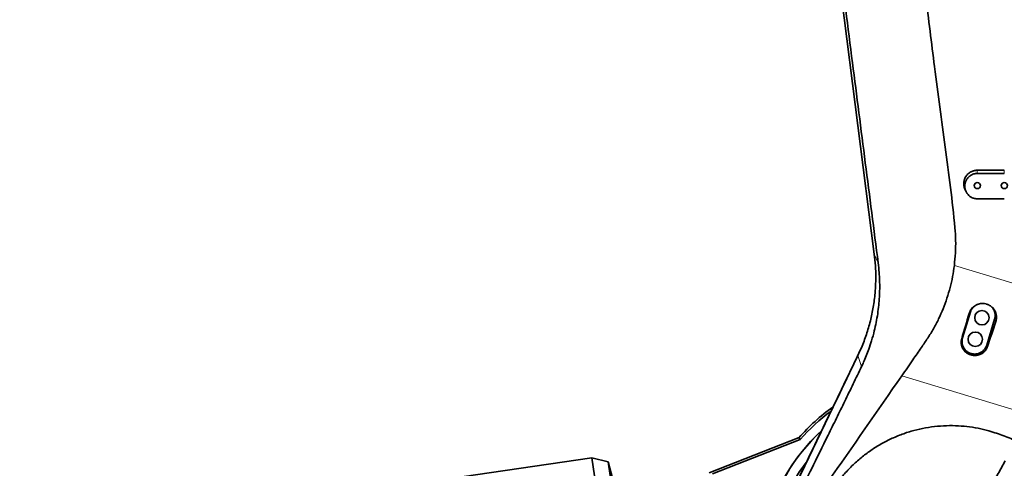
# Model space of a CAD drawing. Header units: millimetres. Extents: x 0 to 14900, y 0 to 10500.
# Tile 9 of 47: x 2723 to 3816, y 6338 to 6836. Entities that reach past the tile are written whole.
import ezdxf

# ---------------------------------------------------------------- set-up
doc = ezdxf.new("R2010")
doc.units = ezdxf.units.MM
doc.header["$LTSCALE"] = 25
doc.layers.add('THICK_LINE', color=7, linetype='Continuous')
doc.styles.add('SLDTEXTSTYLE0', font='TXT', dxfattribs={"width": 0.605})
doc.dimstyles.new('SLDDIMSTYLE0', dxfattribs={"dimtxt": 87.5, "dimasz": 87.5, "dimexe": 0, "dimexo": 0.0625, "dimgap": 21.875, "dimtad": 1, "dimdec": 0, "dimrnd": 1e-09, "dimzin": 12, "dimdsep": 46, "dimtxsty": 'SLDTEXTSTYLE0', "dimsah": 1, "dimcen": 0.09, "dimadec": 0, "dimazin": 3, "dimtfac": 1, "dimtofl": 0, "dimtmove": 0, "dimatfit": 3, "dimfxl": 1, "dimfrac": 2, "dimtolj": 1, "dimtzin": 12, "dimarcsym": 0})

# ---------------------------------------------------------------- blocks, each defined once
blk = doc.blocks.new('_D_2')
at = {"layer": 'THICK_LINE'}
for p, q in [((1435.3, 6783.9), (1435.3, 4499.9)), ((3403.2, 5320.4), (3403.2, 4499.9)), ((1435.3, 4537.4), (3403.2, 4537.4))]:
    blk.add_line(p, q, dxfattribs=at)
for points in [[(1435.3, 4537.4), (1522.8, 4524.9), (1522.8, 4549.9)], [(3403.2, 4537.4), (3315.7, 4549.9), (3315.7, 4524.9)]]:
    blk.add_solid(points, dxfattribs=at)
at = {"layer": 'THICK_LINE', "insert": (2285.6, 4650.2), "char_height": 87.5, "attachment_point": 1, "style": 'SLDTEXTSTYLE0'}
blk.add_mtext('1968', dxfattribs=at)
blk = doc.blocks.new('_D_4')
at = {"layer": 'THICK_LINE'}
for p, q in [((3803.2, 8699.6), (6565.4, 8699.6)), ((6527.9, 8699.6), (6527.9, 5446.8)), ((3804.1, 5446.8), (6565.4, 5446.8))]:
    blk.add_line(p, q, dxfattribs=at)
for points in [[(6527.9, 8699.6), (6515.4, 8612.1), (6540.4, 8612.1)], [(6527.9, 5446.8), (6540.4, 5534.3), (6515.4, 5534.3)]]:
    blk.add_solid(points, dxfattribs=at)
at = {"layer": 'THICK_LINE', "insert": (6415.1, 6939.5), "char_height": 87.5, "attachment_point": 1, "rotation": 90, "style": 'SLDTEXTSTYLE0'}
blk.add_mtext('3253', dxfattribs=at)

msp = doc.modelspace()

# ---------------------------------------------------------------- linework, layer by layer
at = {"color": 7, "linetype": 'Continuous', "lineweight": 35}
for p, q in [((3671.8463242, 6575.584578), (3573.1363049, 7348.7758142)), ((3816.1750509, 6668.7605911), (3786.1750509, 6668.7605911)), ((3786.1750509, 6665.151136), (3816.1750509, 6665.151136)), ((3772.6464108, 6647.2817953), (3773.7227636, 6645.0297289)), ((3816.1750509, 6637.1314233), (3786.1750509, 6637.1314233)), ((3778.6171476, 6511.7758533), (3769.8459964, 6483.0867107)), ((3796.6225296, 6474.9003029), (3805.3936807, 6503.5894456)), ((3579.7987818, 6310.4081811), (3653.5877102, 6463.350413)), ((3802.1724097, 6378.8400879), (3805.665363, 6377.7772691)), ((3588.4556052, 6372.5944151), (3488.4377796, 6333.1963459)), ((3589.5340747, 6370.2793731), (3492.3029116, 6331.9789994)), ((3588.1504546, 6372.2490189), (3589.5340747, 6370.2793731)), ((3358.3419225, 6350.0535108), (3102.1926158, 6312.6819522)), ((3376.4966096, 6345.6281262), (3358.3419225, 6350.0535108)), ((3358.3419225, 6350.0535108), (3410.0260682, 5995.8039531)), ((3381.5776325, 6325.6955667), (3376.4966096, 6345.6281262)), ((3376.4966096, 6345.6281262), (3426.1595876, 6005.2319033))]:
    msp.add_line(p, q, dxfattribs=at)
at = {"color": 8, "linetype": 'Continuous', "lineweight": 18}
for p, q in [((3786.1750509, 6665.151136), (3786.1750509, 6668.7605911)), ((3816.1750509, 6665.151136), (3816.1750509, 6668.7605911)), ((3676.1585089, 6566.0608894), (3671.8463242, 6575.584578)), ((3760.7099205, 6563.228806), (3984.7869637, 6495.0477367)), ((3777.1743078, 6510.1131162), (3778.6171476, 6511.7758533)), ((3806.7630009, 6501.1615317), (3805.3936807, 6503.5894456)), ((3768.8935216, 6481.989073), (3769.8459964, 6483.0867107)), ((3797.5041918, 6473.3370455), (3796.6225296, 6474.9003029)), ((3657.6397267, 6451.0199848), (3653.5877102, 6463.350413)), ((3977.5567251, 6357.2483172), (3702.4751827, 6440.9487865))]:
    msp.add_line(p, q, dxfattribs=at)
at = {"color": 7, "linetype": 'Continuous', "lineweight": 35}
for centre, radius in [((3786.1750509, 6651.7605911), 3.4), ((3816.1750509, 6651.7605911), 3.4), ((3791.2744849, 6505.2918876), 8), ((3783.9651923, 6481.3842687), 8)]:
    msp.add_circle(centre, radius, dxfattribs=at)
for radius, start, end in [(220, 125.3605091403, 138.6000633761), (217.6603084, 126.4762313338, 138.7481203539), (207.3824279, 132.4900837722, 166.8230949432), (207.4872434, 132.4453424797, 157.566644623), (196.5, 142.9209685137, 163.1001742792)]:
    msp.add_arc((3753.1750509, 6226.7605911), radius, start, end, dxfattribs=at)
for centre, major_axis, ratio, start_param, end_param in [((3836.5572482, 6598.6286117), (175.4264143, 573.7823762), 0.0522746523, 1.7416425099, 1.791459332), ((3766.5076264, 6619.9429688), (175.4323422, 573.7805653), 0.1238400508, 4.4920501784, 4.541862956)]:
    msp.add_ellipse(centre, major_axis=major_axis, ratio=ratio, start_param=start_param, end_param=end_param, dxfattribs=at)
for points, knots in [([(3676.1585089, 6566.0608894), (3671.3971952, 6603.0670982), (3661.8745197, 6677.0798899), (3647.3457776, 6790.1904547), (3632.7938014, 6903.3844304), (3622.0213269, 6987.0416812), (3615.369207, 7038.8937932), (3612.5243368, 7061.1171253), (3609.6652988, 7083.3645509), (3606.779299, 7105.648095), (3603.8376587, 7128.068312), (3600.8414049, 7150.5771651), (3597.8109229, 7173.1559791), (3594.7667036, 7195.7108953), (3591.7182877, 7218.2559327), (3588.7430656, 7240.2791975), (3585.8528185, 7261.8114026), (3583.0421784, 7282.8304366), (3580.2275012, 7303.8354202), (3577.4016076, 7324.8121447), (3575.4998054, 7338.7087337), (3574.5491033, 7345.655574)], [0, 0, 0, 0, 0.1424568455, 0.2849151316, 0.4356534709, 0.5783136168, 0.6068696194, 0.635445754, 0.6640082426, 0.6925392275, 0.7210573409, 0.7499516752, 0.778852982, 0.8077714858, 0.8366969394, 0.8656115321, 0.8924939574, 0.9193933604, 0.946283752, 0.973147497, 1, 1, 1, 1]), ([(3704.934006, 7046.7646008), (3706.082253, 7035.0352235), (3708.3790201, 7011.5736807), (3712.9984053, 6976.5109152), (3720.1129012, 6926.9082066), (3728.915901, 6862.6471003), (3737.2019441, 6795.0719638), (3744.4918763, 6738.9851557), (3750.6885848, 6694.3782643), (3756.3769137, 6649.7120841), (3760.672688, 6615.3080796), (3762.3205104, 6591.053895), (3762.0873368, 6577.1006837), (3761.168897, 6567.8511312), (3760.7099205, 6563.228806)], [0, 0, 0, 0, 0.0725649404, 0.1451471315, 0.2177299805, 0.3811140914, 0.5445018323, 0.6369294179, 0.7293645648, 0.8217872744, 0.9141978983, 0.9427796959, 0.971405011, 1, 1, 1, 1]), ([(3786.1750509, 6668.7605911), (3785.7623892, 6668.7507197), (3784.934198, 6668.7309082), (3783.6900491, 6668.5699599), (3782.4486905, 6668.3094101), (3781.2356725, 6667.9426253), (3780.0651102, 6667.4787476), (3778.9430266, 6666.9219527), (3777.8601353, 6666.2667335), (3776.8387564, 6665.5233273), (3775.8864405, 6664.6996678), (3775.0098988, 6663.8037832), (3774.2031177, 6662.827622), (3773.2447342, 6661.4445844), (3772.4639725, 6659.9440933), (3771.8798625, 6658.36368), (3771.5647842, 6657.2214098), (3771.2897515, 6655.8135552), (3771.1330717, 6654.1247491), (3771.2110044, 6652.346618), (3771.4434558, 6650.842347), (3771.742515, 6649.6139409), (3772.1340245, 6648.418172), (3772.4800229, 6647.6553753), (3772.6489783, 6647.2828921)], [0, 0, 0, 0, 0.040799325, 0.0818822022, 0.1238598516, 0.1661465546, 0.2070931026, 0.2483257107, 0.2899995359, 0.3322781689, 0.3733130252, 0.4146329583, 0.456393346, 0.4987555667, 0.5814246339, 0.6233808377, 0.6659425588, 0.6989686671, 0.7658194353, 0.8339282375, 0.8752630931, 0.9168854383, 0.959414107, 1, 1, 1, 1]), ([(3786.1750509, 6637.1314233), (3785.4111866, 6637.1668234), (3784.2609724, 6637.2201282), (3782.752268, 6637.5511963), (3781.2764846, 6637.9972222), (3779.8628756, 6638.6320645), (3778.5454587, 6639.4333214), (3777.2977142, 6640.3449143), (3776.1666165, 6641.4119679), (3775.1798879, 6642.6072031), (3774.512717, 6643.5691353), (3773.9281047, 6644.5837334), (3773.4294181, 6645.6422494), (3773.0163798, 6646.7502857), (3772.6336773, 6648.1173998), (3772.3612944, 6649.7615907), (3772.3127524, 6651.3509915), (3772.4086411, 6652.6985824), (3772.5703274, 6653.7956722), (3772.8412126, 6654.9537918), (3773.2130939, 6656.0987104), (3773.6805582, 6657.2040011), (3774.2353165, 6658.2571425), (3774.8740206, 6659.2570121), (3775.6043708, 6660.2104195), (3776.4101117, 6661.0926116), (3777.27917, 6661.8943413), (3778.2069992, 6662.6165865), (3779.2054776, 6663.2648408), (3780.5915053, 6664.0024325), (3782.0599589, 6664.5581123), (3783.5750451, 6664.9176805), (3784.8258821, 6665.1108198), (3785.6987506, 6665.1369031), (3786.1750509, 6665.151136)], [0, 0, 0, 0, 0.0523376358, 0.0788091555, 0.1057327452, 0.1580651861, 0.1845298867, 0.211439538, 0.2639878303, 0.2906519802, 0.3176943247, 0.3442111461, 0.3709100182, 0.3978900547, 0.4252538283, 0.4682157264, 0.5118978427, 0.534007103, 0.5608580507, 0.5878958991, 0.6155239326, 0.6433567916, 0.6701370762, 0.6971053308, 0.7246703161, 0.7524427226, 0.7789809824, 0.8057065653, 0.833027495, 0.8605557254, 0.9133373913, 0.9401358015, 0.9673337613, 1, 1, 1, 1]), ([(3653.5872378, 6463.3506377), (3655.1762851, 6466.7900019), (3658.9622778, 6474.9844766), (3663.8518524, 6488.3984762), (3668.1341396, 6503.5204657), (3671.1956982, 6518.9396748), (3673.0476752, 6534.5500462), (3673.6112009, 6549.2529555), (3673.2223881, 6562.9588398), (3672.3045762, 6571.3760248), (3671.8456833, 6575.5844974)], [0, 0, 0, 0, 0.0984862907, 0.2346490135, 0.3708582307, 0.5071028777, 0.643372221, 0.7796536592, 0.8898299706, 1, 1, 1, 1]), ([(3657.6397267, 6451.0199848), (3658.3885381, 6452.6078057), (3661.3893701, 6458.9709351), (3665.1912809, 6468.5286854), (3669.088825, 6480.2242274), (3671.816204, 6490.1135144), (3674.0353129, 6500.1199434), (3675.6750606, 6509.6066837), (3676.8507444, 6519.0356384), (3677.5770036, 6528.3197004), (3677.8866957, 6537.4368443), (3677.7879472, 6546.4434467), (3677.2991015, 6555.9993546), (3676.5619056, 6562.5023972), (3676.1585089, 6566.0608894)], [0, 0, 0, 0, 0.0446125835, 0.1787831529, 0.2603685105, 0.3577122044, 0.4390690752, 0.5206037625, 0.6021385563, 0.6803341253, 0.757067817, 0.833801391, 0.9090554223, 1, 1, 1, 1]), ([(3702.4751827, 6440.9487865), (3706.5353569, 6446.8301303), (3713.6472439, 6457.1320165), (3723.2792664, 6471.0363806), (3731.0981181, 6482.4194724), (3737.7050805, 6493.0018968), (3743.4202316, 6503.9219281), (3748.4160919, 6515.2004528), (3752.6810286, 6526.7947223), (3756.1606831, 6538.6797681), (3758.9629689, 6550.823197), (3760.1276341, 6559.0938212), (3760.7099205, 6563.228806)], [0, 0, 0, 0, 0.1596088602, 0.2795742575, 0.373607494, 0.4631450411, 0.5525954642, 0.6424718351, 0.7314267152, 0.8203804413, 0.9101973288, 1, 1, 1, 1]), ([(3777.1743078, 6510.1131162), (3777.302579, 6510.5106948), (3777.5600153, 6511.3086225), (3778.0768716, 6512.4700497), (3778.6916251, 6513.6004906), (3779.4034458, 6514.6732393), (3780.1991235, 6515.6772255), (3781.0727165, 6516.6077672), (3782.0324367, 6517.4724278), (3783.4022924, 6518.5109078), (3784.9020573, 6519.3767431), (3786.4943396, 6520.048623), (3787.6515443, 6520.4265608), (3789.0851224, 6520.7783272), (3790.8154268, 6521.0255153), (3793.0844627, 6521.0445061), (3795.0866817, 6520.7598605), (3796.7773493, 6520.2999573), (3797.9355856, 6519.8764289), (3799.2880823, 6519.2628419), (3800.8036386, 6518.3833486), (3802.592009, 6516.9922314), (3803.9717039, 6515.5333157), (3804.9929625, 6514.1350076), (3805.6660849, 6513.0245526), (3806.2376353, 6511.8689279), (3806.7060904, 6510.6792922), (3807.0750446, 6509.441889), (3807.3340359, 6508.1839726), (3807.4832806, 6506.9171995), (3807.5249783, 6505.6522547), (3807.4557674, 6504.3761574), (3807.2523332, 6502.862247), (3806.9479862, 6501.8044635), (3806.7630009, 6501.1615317)], [0, 0, 0, 0, 0.0260008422, 0.0521828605, 0.0789359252, 0.1058859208, 0.1319800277, 0.158255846, 0.184811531, 0.2117505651, 0.2643090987, 0.290982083, 0.3180378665, 0.339075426, 0.3816576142, 0.4250392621, 0.4779815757, 0.5051462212, 0.5325114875, 0.5536224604, 0.5963574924, 0.6399024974, 0.6927288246, 0.7195477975, 0.7467637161, 0.7729264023, 0.7992740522, 0.8259089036, 0.8529381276, 0.8789281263, 0.9051009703, 0.9315563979, 0.9583992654, 1, 1, 1, 1]), ([(3781.6508935, 6517.1043753), (3781.4503517, 6516.8754477), (3780.8369835, 6516.1752599), (3779.9498653, 6514.8752444), (3779.1386072, 6513.3109175), (3778.7751595, 6512.2410062), (3778.6171476, 6511.7758533)], [0, 0, 0, 0, 0.1477293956, 0.4518386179, 0.7616822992, 1, 1, 1, 1]), ([(3805.3936807, 6503.5894456), (3805.4978445, 6503.9619057), (3805.7068947, 6504.7094103), (3805.9029392, 6505.8684269), (3806.0085976, 6507.0523512), (3806.0108736, 6508.2401527), (3805.9140273, 6509.416677), (3805.7201186, 6510.5753916), (3805.4265481, 6511.7260302), (3805.0368824, 6512.8449546), (3804.5555558, 6513.922378), (3803.9912563, 6514.9531999), (3803.3260379, 6515.9342184), (3802.7348772, 6516.7287793), (3802.3033349, 6517.133122), (3802.164355, 6517.2633422)], [0, 0, 0, 0, 0.0786933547, 0.1579327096, 0.2388958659, 0.3204549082, 0.3994337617, 0.4789658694, 0.5593529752, 0.6409134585, 0.719868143, 0.799374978, 0.8797368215, 0.9612687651, 1, 1, 1, 1]), ([(3769.8459964, 6483.0867107), (3769.7418339, 6482.7142511), (3769.5327861, 6481.9667478), (3769.3367321, 6480.8077625), (3769.231111, 6479.623751), (3769.2278944, 6478.0459367), (3769.4236341, 6476.4761447), (3769.8131429, 6474.9501568), (3770.3310583, 6473.4630488), (3771.0353082, 6472.0468102), (3771.9076589, 6470.7363167), (3772.6454889, 6469.80953), (3773.4560389, 6468.9516476), (3774.3308752, 6468.1678683), (3775.2788398, 6467.4529813), (3776.4472709, 6466.7185921), (3777.9103546, 6466.0018098), (3779.4073921, 6465.4985139), (3780.7544782, 6465.2001418), (3781.8729376, 6465.0434738), (3783.0457123, 6464.9783237), (3784.2326616, 6465.0121426), (3785.7969491, 6465.1909257), (3787.3332369, 6465.5669997), (3788.8032203, 6466.1304298), (3789.8694832, 6466.6467501), (3790.884516, 6467.2493023), (3791.8414203, 6467.9309098), (3792.7472349, 6468.6989637), (3793.7200765, 6469.677904), (3794.7412382, 6470.9476978), (3795.558157, 6472.298428), (3796.1951179, 6473.6382827), (3796.4649356, 6474.4349745), (3796.6225296, 6474.9003029)], [0, 0, 0, 0, 0.026378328, 0.0529396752, 0.0800788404, 0.1074177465, 0.1605049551, 0.1874510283, 0.2147904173, 0.2678614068, 0.2947991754, 0.3221291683, 0.3485985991, 0.3752528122, 0.4021938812, 0.4295273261, 0.4693251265, 0.5130868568, 0.5369409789, 0.5634110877, 0.5900665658, 0.6170085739, 0.6443434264, 0.6974139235, 0.7243514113, 0.7516809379, 0.7781562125, 0.8048164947, 0.8317637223, 0.8591039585, 0.8988974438, 0.9426544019, 0.9665058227, 1, 1, 1, 1]), ([(3797.5041918, 6473.3370455), (3797.3660239, 6472.9575547), (3797.0887229, 6472.1959221), (3796.5465049, 6471.0937501), (3795.909944, 6470.0259703), (3795.1808192, 6469.0183339), (3794.3723291, 6468.0809419), (3793.4904459, 6467.2178925), (3792.5268935, 6466.422228), (3791.3275012, 6465.59305), (3789.810768, 6464.7642446), (3788.2416747, 6464.1558507), (3786.8199978, 6463.7694081), (3785.6310939, 6463.5432312), (3784.3767054, 6463.4092925), (3783.0987279, 6463.3789337), (3781.61941, 6463.4667307), (3779.946617, 6463.7402153), (3778.3212613, 6464.2157355), (3776.9529237, 6464.7760175), (3775.8306829, 6465.347937), (3774.7679571, 6466.0041839), (3773.7539384, 6466.7528185), (3772.5032832, 6467.8506717), (3771.3998806, 6469.096372), (3770.4701989, 6470.4581426), (3769.6628199, 6471.8902042), (3769.0439981, 6473.4149631), (3768.6280969, 6474.9945691), (3768.3507912, 6476.6028931), (3768.2826552, 6478.2395284), (3768.4270786, 6479.8629833), (3768.6204341, 6480.9846496), (3768.8114494, 6481.6872093), (3768.8935216, 6481.989073)], [0, 0, 0, 0, 0.0267540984, 0.0536950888, 0.0812243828, 0.1089562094, 0.1358061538, 0.1628428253, 0.1901673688, 0.2178865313, 0.258420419, 0.3029885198, 0.3272804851, 0.3541986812, 0.3815023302, 0.4090024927, 0.4369060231, 0.4773091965, 0.5183642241, 0.5461919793, 0.5729838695, 0.5999646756, 0.6272380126, 0.654913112, 0.7084025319, 0.73555389, 0.7631020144, 0.8165154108, 0.8436266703, 0.8711321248, 0.9245940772, 0.9517295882, 0.9792600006, 1, 1, 1, 1]), ([(3580.3839631, 6311.6325697), (3582.4410804, 6315.8965316), (3586.5563642, 6324.4266301), (3592.7033735, 6337.167443), (3602.9642368, 6358.4353361), (3617.3384627, 6388.2292943), (3631.7158977, 6418.0299671), (3641.9724699, 6439.2888773), (3647.9122751, 6451.6002472), (3651.8184831, 6459.6969943), (3653.6662859, 6463.5271005)], [0, 0, 0, 0, 0.0840236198, 0.1680900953, 0.2521530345, 0.5042786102, 0.7564059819, 0.8404711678, 0.9245360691, 1, 1, 1, 1]), ([(3583.3919364, 6299.4740855), (3586.4870579, 6305.7543802), (3592.6777435, 6318.3158675), (3605.04855, 6343.5558495), (3617.4325549, 6368.6710051), (3629.8137168, 6393.8292877), (3639.1083545, 6412.7336718), (3648.3827318, 6431.8361036), (3654.5537511, 6444.6247139), (3657.6397267, 6451.0199848)], [0, 0, 0, 0, 0.124906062, 0.2498299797, 0.4996327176, 0.6246213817, 0.7496028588, 0.8747825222, 1, 1, 1, 1]), ([(3623.5951745, 6096.1133138), (3622.317451, 6097.4546187), (3617.7857647, 6102.2118083), (3610.8265079, 6111.1232834), (3602.8817926, 6122.8257022), (3595.958956, 6135.2217898), (3590.1060556, 6148.1081797), (3585.3638884, 6161.4371952), (3581.76444, 6175.1116893), (3579.3291436, 6189.1421676), (3578.1150144, 6203.3389173), (3578.1348951, 6217.5873857), (3579.3873315, 6231.8265865), (3581.9102117, 6246.0555202), (3585.4098875, 6259.0236915), (3589.5598244, 6270.6136965), (3593.8526437, 6280.5721448), (3598.7320996, 6289.9192705), (3604.044634, 6298.6729512), (3611.2895807, 6309.7631111), (3644.0004559, 6357.2562769), (3675.0759744, 6401.7334088), (3702.4751827, 6440.9487865)], [0, 0, 0, 0, 0.0137975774, 0.0489356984, 0.0844778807, 0.1200204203, 0.1559741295, 0.1916619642, 0.2275918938, 0.2638932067, 0.3007004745, 0.3369931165, 0.3735321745, 0.4108441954, 0.4484215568, 0.477080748, 0.5057417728, 0.5319159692, 0.5581236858, 0.5843306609, 0.6335053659, 1, 1, 1, 1]), ([(3626.6859502, 6316.4366615), (3629.2625786, 6320.0660053), (3634.4248687, 6327.3374169), (3643.3576959, 6337.4042083), (3653.0805735, 6346.7635739), (3663.6278154, 6355.2759117), (3674.9471542, 6362.8629266), (3686.9617196, 6369.4810128), (3699.5575797, 6375.0639781), (3712.4325455, 6379.4695958), (3725.4910398, 6382.6773403), (3738.6223199, 6384.752363), (3751.9170372, 6385.7270244), (3764.9894341, 6385.5806614), (3777.7321662, 6384.3383417), (3790.0995723, 6382.2063658), (3798.1505311, 6379.9615112), (3802.1724097, 6378.8400879)], [0, 0, 0, 0, 0.0687651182, 0.137771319, 0.2067674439, 0.2755187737, 0.3444163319, 0.4135835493, 0.4827378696, 0.5516177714, 0.617311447, 0.6832618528, 0.7492044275, 0.8148873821, 0.8765550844, 0.9383327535, 1, 1, 1, 1]), ([(3805.665363, 6377.7772691), (3808.2912847, 6376.9342662), (3813.6256441, 6375.2217701), (3821.4711679, 6372.1011939), (3829.2470366, 6368.5442334), (3836.8321016, 6364.548847), (3844.1642172, 6360.1598313), (3852.7156045, 6354.3878519), (3862.2253179, 6346.9177026), (3872.3328641, 6337.42652), (3880.4041292, 6328.3908836), (3886.7407234, 6320.1738911), (3892.2014566, 6312.2203874), (3897.618396, 6303.1082582), (3902.7645818, 6292.7993681), (3906.6405277, 6283.3691948), (3909.3914342, 6275.305868), (3911.9299522, 6266.6069035), (3914.3297644, 6255.9475271), (3916.1316039, 6242.9112536), (3916.7196682, 6231.9086684), (3916.619595, 6222.0605697), (3916.081389, 6213.3899501), (3914.8707751, 6203.7531817), (3913.0957713, 6194.1452079), (3911.4059821, 6187.8479609), (3910.5573748, 6184.6855012)], [0, 0, 0, 0, 0.0329902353, 0.067017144, 0.1010441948, 0.1354704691, 0.1698969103, 0.2037744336, 0.2597523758, 0.3158491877, 0.3718339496, 0.4072303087, 0.4427560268, 0.4901703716, 0.5376491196, 0.5850669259, 0.6165512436, 0.6436185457, 0.6980200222, 0.7529607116, 0.8084438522, 0.8363333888, 0.8768939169, 0.9178090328, 0.9587239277, 1, 1, 1, 1]), ([(3977.5567251, 6357.2483172), (3976.1526485, 6350.6633986), (3973.3419229, 6337.4814971), (3966.094761, 6311.4718348), (3953.1841528, 6268.628462), (3940.0803997, 6224.0958952), (3929.2987229, 6187.1569125), (3923.8750883, 6168.3601785), (3919.8517342, 6155.3378884), (3916.1199877, 6145.489471), (3912.2562405, 6136.6132387), (3906.8042033, 6125.9722328), (3899.2052707, 6113.8467705), (3890.4896599, 6102.272341), (3880.7668102, 6091.456665), (3870.1581402, 6081.5199004), (3858.7562975, 6072.5117704), (3846.4624166, 6064.3862489), (3834.3345242, 6057.7819445), (3822.6260763, 6052.5158482), (3811.5772509, 6048.4067331), (3800.1219832, 6044.9949286), (3788.3524272, 6042.3387563), (3775.5624843, 6040.3486454), (3761.8182857, 6039.2456837), (3747.1376367, 6039.2566685), (3732.3202748, 6040.47799), (3718.8305966, 6042.7234656), (3706.7703575, 6045.6387581), (3695.9466022, 6048.9715543), (3685.1135009, 6053.059076), (3674.2412495, 6058.0775792), (3666.766484, 6061.9363528), (3663.0001539, 6064.3073411), (3662.6921782, 6064.5012186)], [0, 0, 0, 0, 0.0394553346, 0.0789829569, 0.1581725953, 0.3016562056, 0.3509812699, 0.3836495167, 0.4163063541, 0.4307954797, 0.4452858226, 0.4729194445, 0.5005541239, 0.5285689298, 0.5569816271, 0.5846198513, 0.6122578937, 0.640288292, 0.668727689, 0.6907095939, 0.7129752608, 0.7352407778, 0.7579371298, 0.7806333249, 0.8076334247, 0.8348276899, 0.862324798, 0.890238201, 0.9107388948, 0.9312395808, 0.9531708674, 0.9751021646, 0.9979640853, 1, 1, 1, 1]), ([(3817.1460345, 6346.5870966), (3814.5519185, 6341.8197259), (3808.3670387, 6330.4533818), (3798.1238944, 6313.1391468), (3786.6312401, 6294.6209325), (3774.9916724, 6276.8443832), (3763.307215, 6259.7985266), (3751.6457608, 6243.4959597), (3740.0743943, 6227.9384102), (3728.4825049, 6212.9054051), (3716.9241245, 6198.4199824), (3705.4492888, 6184.500074), (3694.2946902, 6171.3730176), (3683.5005407, 6159.0251262), (3673.1014249, 6147.4407458), (3663.206621, 6136.6892774), (3653.840662, 6126.7446725), (3645.0223077, 6117.5797231), (3636.6816275, 6109.0835619), (3628.8322925, 6101.236957), (3621.4850285, 6094.0203291), (3614.6144623, 6087.3816265), (3609.2917579, 6082.3169027), (3605.3655516, 6078.6202831), (3602.7099195, 6076.135512), (3600.1123908, 6073.7199489), (3597.5732309, 6071.3727985), (3595.0454032, 6069.0498249), (3592.3237756, 6066.5635331), (3589.1917082, 6063.7213903), (3585.6395441, 6060.5239798), (3581.6940446, 6057.0041795), (3577.3931676, 6053.2044449), (3572.6204577, 6049.0337628), (3567.3780075, 6044.5080627), (3561.7094391, 6039.6805231), (3555.6188009, 6034.5676999), (3549.1368937, 6029.2199322), (3544.1534536, 6025.1567426), (3541.4146432, 6022.9786305), (3540.8958774, 6022.5660682)], [0, 0, 0, 0, 0.0370999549, 0.0884535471, 0.1389867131, 0.1884624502, 0.236659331, 0.283382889, 0.3284712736, 0.3717990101, 0.4152033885, 0.4565110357, 0.4956936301, 0.5327553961, 0.5677251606, 0.6006503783, 0.6308027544, 0.659090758, 0.6855773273, 0.7103241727, 0.7333854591, 0.7548065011, 0.774939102, 0.7834662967, 0.7918252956, 0.8000178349, 0.8080454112, 0.8159092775, 0.8240598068, 0.8340141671, 0.845923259, 0.8582887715, 0.8722995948, 0.8880122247, 0.9055003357, 0.9248592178, 0.945811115, 0.9688300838, 0.9940960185, 1, 1, 1, 1])]:
    msp.add_open_spline(points, degree=3, knots=knots, dxfattribs=at)
at = {"layer": 'THICK_LINE'}
for radius, start, end in [(2472.7916667, 5, 148.1109677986), (1601.316885, 102.9321895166, 200.0678104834)]:
    msp.add_arc((3753.1750509, 6226.7605911), radius, start, end, dxfattribs=at)

# ---------------------------------------------------------------- dimensions: what is measured, and where the dimension line sits
dim = msp.add_linear_dim(base=(6527.9300627, 5446.7605911), p1=(3753.1750509, 8699.5522578), p2=(3754.0676448, 5446.7605911), angle=90, dimstyle='SLDDIMSTYLE0', dxfattribs=at)
dim.commit()
dim.dimension.update_dxf_attribs({"geometry": '_D_4', "text_midpoint": (6527.9300627, 7073.1564244), "dimtype": 160})
dim = msp.add_linear_dim(base=(3403.1750509, 4537.396173), p1=(1435.3343214, 6833.9370553), p2=(3403.1750509, 5370.3909731), dimstyle='SLDDIMSTYLE0', dxfattribs=at)
dim.commit()
dim.dimension.update_dxf_attribs({"geometry": '_D_2', "text_midpoint": (2419.2546861, 4537.396173), "dimtype": 160})

doc.saveas('drawing.dxf')
